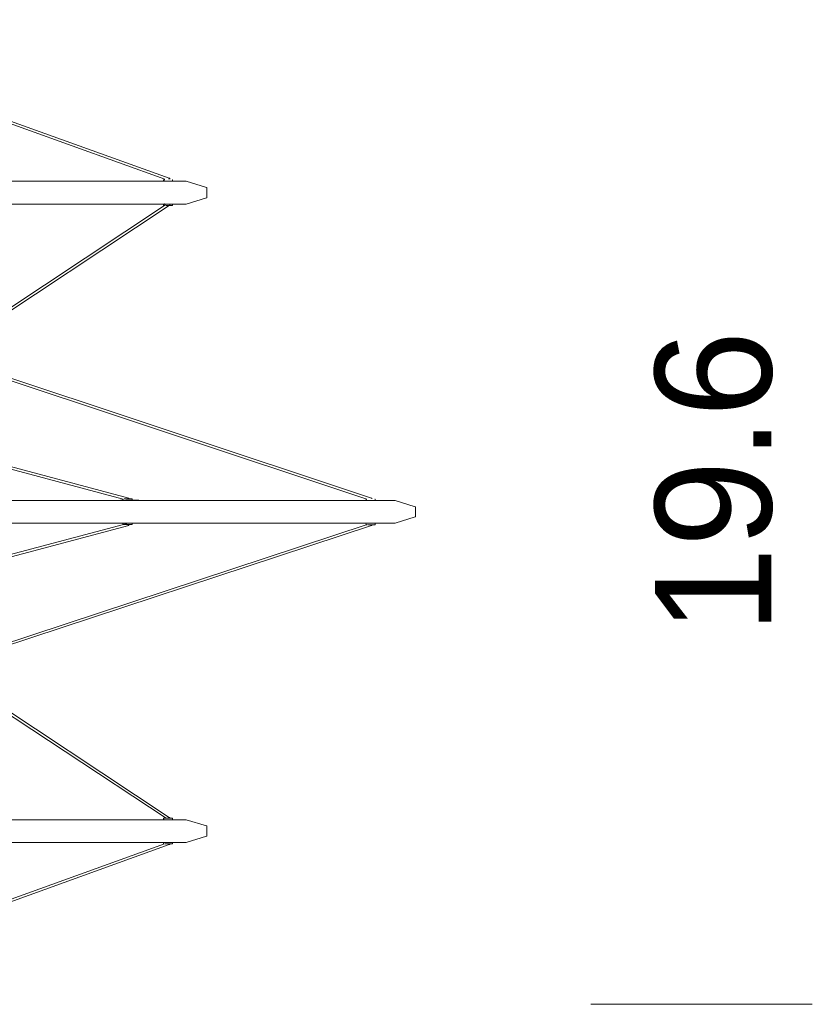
# Model space of a CAD drawing. Header units: millimetres. Extents: x 31.8 to 48.8, y -27.2 to 6.6.
# Tile 28 of 79: x 42.8 to 48.8, y -27.2 to -19.8. Entities that reach past the tile are written whole.
import ezdxf

# ---------------------------------------------------------------- set-up
doc = ezdxf.new("R2010")
doc.units = ezdxf.units.MM
doc.header["$MEASUREMENT"] = 0
doc.layers.add('Livello 1', color=7, linetype='Continuous', lineweight=0)

# ---------------------------------------------------------------- blocks, each defined once
blk = doc.blocks.new('Block_0')
at = {"layer": 'Livello 1', "true_color": 0x1d1d1b, "transparency": 33554687}
h = blk.add_hatch(color=250, dxfattribs=at)
h.dxf.hatch_style = 2
edge = h.paths.add_edge_path()
edge.add_spline(control_points=[(31.8228, -8.7786), (31.8228, -8.7786), (31.8228, -10.4351), (31.8228, -10.4351)], knot_values=[0, 0, 0, 0, 1, 1, 1, 1], degree=3, periodic=0)
edge.add_line((31.8228, -10.4351), (31.8228, -8.7786))
edge = h.paths.add_edge_path()
edge.add_spline(control_points=[(45.9421, -8.7786), (45.9421, -8.7786), (45.9421, -10.4351), (45.9421, -10.4351)], knot_values=[0, 0, 0, 0, 1, 1, 1, 1], degree=3, periodic=0)
edge.add_line((45.9421, -10.4351), (45.9421, -8.7786))
edge = h.paths.add_edge_path()
edge.add_spline(control_points=[(47.152, -27.2169), (47.152, -27.2169), (48.8242, -27.2169), (48.8242, -27.2169)], knot_values=[0, 0, 0, 0, 1, 1, 1, 1], degree=3, periodic=0)
edge.add_line((48.8242, -27.2169), (47.152, -27.2169))
edge = h.paths.add_edge_path()
edge.add_spline(control_points=[(47.152, -19.7302), (47.152, -19.7302), (48.8242, -19.7302), (48.8242, -19.7302)], knot_values=[0, 0, 0, 0, 1, 1, 1, 1], degree=3, periodic=0)
edge.add_line((48.8242, -19.7302), (47.152, -19.7302))
at = {"layer": 'Livello 1'}
blk.add_open_spline([(47.152, -27.2169), (47.152, -27.2169), (48.8242, -27.2169), (48.8242, -27.2169)], degree=3, dxfattribs=at)
at = {"layer": 'Livello 1', "insert": (48.5283, -24.4185), "char_height": 0.2, "attachment_point": 7, "rotation": 90}
blk.add_mtext('\\C250;\\c1776925;\\FBrandon Grotesque Regular|b0|i0|c1;\\H0.879142;\\W1.000000;19.6', dxfattribs=at)

msp = doc.modelspace()

# ---------------------------------------------------------------- linework, layer by layer
at = {"layer": 'Livello 1', "color": 250, "lineweight": 5, "true_color": 0x1d1d1b}
for points in [[(41.1354, -19.9797), (41.1354, -19.9797), (43.9359, -20.9875), (43.9359, -20.9875)], [(43.9706, -20.9796), (43.9706, -20.9796), (41.1786, -19.9769), (41.1786, -19.9769)], [(43.9203, -21.0019), (43.9203, -21.0019), (43.8909, -21.0019), (43.8909, -21.0019)], [(43.9257, -20.9943), (43.9257, -20.9943), (43.9257, -20.9967), (43.9257, -20.9967)], [(43.9365, -21.0019), (43.9365, -21.0019), (43.9338, -21.0019), (43.9338, -21.0019)], [(43.9733, -20.9875), (43.9733, -20.9875), (43.9733, -20.9823), (43.9733, -20.9823)], [(43.9955, -21.0019), (43.9955, -21.0019), (43.9955, -20.9943), (43.9955, -20.9943)], [(44.2506, -21.0498), (44.2506, -21.0498), (44.0977, -21.0022), (44.0977, -21.0022)], [(44.2533, -21.1243), (44.2533, -21.1243), (44.2533, -21.0525), (44.2533, -21.0525)], [(43.9413, -21.1816), (43.9413, -21.1816), (42.4205, -22.1895), (42.4205, -22.1895)], [(42.4499, -22.192), (42.4499, -22.192), (43.9706, -21.1844), (43.9706, -21.1844)], [(43.8909, -21.1749), (43.8909, -21.1749), (43.9203, -21.1749), (43.9203, -21.1749)], [(43.9257, -21.1776), (43.9257, -21.1776), (43.9257, -21.1803), (43.9257, -21.1803)], [(43.9257, -21.1803), (43.9257, -21.1803), (43.9257, -21.1825), (43.9257, -21.1825)], [(43.9338, -21.174), (43.9338, -21.174), (43.9311, -21.174), (43.9311, -21.174)], [(43.9338, -21.1749), (43.9338, -21.1749), (43.9365, -21.1749), (43.9365, -21.1749)], [(43.9733, -21.1844), (43.9733, -21.1844), (43.9733, -21.1816), (43.9733, -21.1816)], [(43.9955, -21.1825), (43.9955, -21.1825), (43.9955, -21.1749), (43.9955, -21.1749)], [(44.0977, -21.1746), (44.0977, -21.1746), (44.2506, -21.127), (44.2506, -21.127)], [(42.4205, -22.3915), (42.4205, -22.3915), (45.4621, -23.4018), (45.4621, -23.4018)], [(45.4968, -23.3942), (45.4968, -23.3942), (42.4634, -22.3861), (42.4634, -22.3861)], [(43.6649, -23.3942), (43.6649, -23.3942), (41.216, -22.7399), (41.216, -22.7399)], [(41.2052, -22.7559), (41.2052, -22.7559), (43.622, -23.4018), (43.622, -23.4018)], [(43.6112, -23.41), (43.6112, -23.41), (43.6031, -23.41), (43.6031, -23.41)], [(43.6139, -23.41), (43.6139, -23.41), (43.6112, -23.41), (43.6112, -23.41)], [(43.6141, -23.41), (43.6141, -23.41), (43.6168, -23.41), (43.6168, -23.41)], [(43.622, -23.4018), (43.622, -23.4018), (43.622, -23.4046), (43.622, -23.4046)], [(43.7401, -23.41), (43.7401, -23.41), (43.6514, -23.41), (43.6514, -23.41)], [(43.6649, -23.3994), (43.6649, -23.3994), (43.6649, -23.3942), (43.6649, -23.3942)], [(43.6891, -23.41), (43.6891, -23.41), (43.6891, -23.4018), (43.6891, -23.4018)], [(45.449, -23.4125), (45.449, -23.4125), (45.4196, -23.4125), (45.4196, -23.4125)], [(45.4514, -23.4125), (45.4514, -23.4125), (45.4487, -23.4125), (45.4487, -23.4125)], [(45.4571, -23.4043), (45.4571, -23.4043), (45.4571, -23.407), (45.4571, -23.407)], [(45.4652, -23.4125), (45.4652, -23.4125), (45.4625, -23.4125), (45.4625, -23.4125)], [(45.4995, -23.3994), (45.4995, -23.3994), (45.4995, -23.3969), (45.4995, -23.3969)], [(45.5241, -23.4125), (45.5241, -23.4125), (45.5241, -23.4043), (45.5241, -23.4043)], [(45.8273, -23.4601), (45.8273, -23.4601), (45.6743, -23.4125), (45.6743, -23.4125)], [(45.8301, -23.5346), (45.8301, -23.5346), (45.8301, -23.4628), (45.8301, -23.4628)], [(45.6743, -23.5852), (45.6743, -23.5852), (45.8273, -23.5373), (45.8273, -23.5373)], [(43.6248, -23.5935), (43.6248, -23.5935), (41.2052, -24.237), (41.2052, -24.237)], [(41.216, -24.253), (41.216, -24.253), (43.6649, -23.6014), (43.6649, -23.6014)], [(45.4648, -23.5935), (45.4648, -23.5935), (42.4205, -24.5986), (42.4205, -24.5986)], [(42.458, -24.6041), (42.458, -24.6041), (45.4968, -23.6014), (45.4968, -23.6014)], [(43.6031, -23.5829), (43.6031, -23.5829), (43.6112, -23.5829), (43.6112, -23.5829)], [(43.6139, -23.5829), (43.6139, -23.5829), (43.6166, -23.5829), (43.6166, -23.5829)], [(43.6193, -23.5856), (43.6193, -23.5856), (43.622, -23.5881), (43.622, -23.5881)], [(43.622, -23.5881), (43.622, -23.5881), (43.622, -23.5908), (43.622, -23.5908)], [(43.6327, -23.5935), (43.6327, -23.5935), (43.6272, -23.5935), (43.6272, -23.5935)], [(43.6462, -23.5881), (43.6462, -23.5881), (43.6329, -23.5908), (43.6329, -23.5908)], [(43.6489, -23.5829), (43.6489, -23.5829), (43.6435, -23.5829), (43.6435, -23.5829)], [(43.6462, -23.5829), (43.6462, -23.5829), (43.6462, -23.5881), (43.6462, -23.5881)], [(43.6514, -23.5829), (43.6514, -23.5829), (43.7401, -23.5829), (43.7401, -23.5829)], [(43.6649, -23.6014), (43.6649, -23.6014), (43.6649, -23.5935), (43.6649, -23.5935)], [(43.6891, -23.5908), (43.6891, -23.5908), (43.6891, -23.5829), (43.6891, -23.5829)], [(45.4196, -23.5852), (45.4196, -23.5852), (45.449, -23.5852), (45.449, -23.5852)], [(45.4544, -23.5877), (45.4544, -23.5877), (45.4571, -23.5904), (45.4571, -23.5904)], [(45.4571, -23.5904), (45.4571, -23.5904), (45.4571, -23.5931), (45.4571, -23.5931)], [(45.4618, -23.5958), (45.4618, -23.5958), (45.4591, -23.5958), (45.4591, -23.5958)], [(45.4625, -23.5852), (45.4625, -23.5852), (45.4652, -23.5852), (45.4652, -23.5852)], [(45.4995, -23.5989), (45.4995, -23.5989), (45.4995, -23.5935), (45.4995, -23.5935)], [(45.5241, -23.5931), (45.5241, -23.5931), (45.5241, -23.5852), (45.5241, -23.5852)], [(42.4205, -24.8034), (42.4205, -24.8034), (43.9467, -25.8112), (43.9467, -25.8112)], [(43.9706, -25.8061), (43.9706, -25.8061), (42.4499, -24.8007), (42.4499, -24.8007)], [(43.9203, -25.823), (43.9203, -25.823), (43.8909, -25.823), (43.8909, -25.823)], [(43.9257, -25.8149), (43.9257, -25.8149), (43.9257, -25.8176), (43.9257, -25.8176)], [(43.9257, -25.8176), (43.9257, -25.8176), (43.9257, -25.8203), (43.9257, -25.8203)], [(43.9365, -25.823), (43.9365, -25.823), (43.9338, -25.823), (43.9338, -25.823)], [(43.9733, -25.8112), (43.9733, -25.8112), (43.9733, -25.8061), (43.9733, -25.8061)], [(43.9955, -25.823), (43.9955, -25.823), (43.9955, -25.8149), (43.9955, -25.8149)], [(44.2506, -25.8704), (44.2506, -25.8704), (44.0977, -25.8228), (44.0977, -25.8228)], [(44.2533, -25.9449), (44.2533, -25.9449), (44.2533, -25.8731), (44.2533, -25.8731)], [(43.9331, -26.0054), (43.9331, -26.0054), (41.1354, -27.0132), (41.1354, -27.0132)], [(41.1786, -27.0187), (41.1786, -27.0187), (43.9706, -26.0106), (43.9706, -26.0106)], [(43.8909, -25.9955), (43.8909, -25.9955), (43.9203, -25.9955), (43.9203, -25.9955)], [(43.9257, -25.9982), (43.9257, -25.9982), (43.9257, -26.0009), (43.9257, -26.0009)], [(43.9257, -26.0009), (43.9257, -26.0009), (43.9257, -26.0036), (43.9257, -26.0036)], [(43.935, -25.9955), (43.935, -25.9955), (43.9325, -25.9955), (43.9325, -25.9955)], [(43.9338, -25.9955), (43.9338, -25.9955), (43.9365, -25.9955), (43.9365, -25.9955)], [(43.9733, -26.0079), (43.9733, -26.0079), (43.9733, -26.0054), (43.9733, -26.0054)], [(43.9955, -26.0036), (43.9955, -26.0036), (43.9955, -25.9955), (43.9955, -25.9955)], [(44.0977, -25.9955), (44.0977, -25.9955), (44.2506, -25.9476), (44.2506, -25.9476)]]:
    msp.add_open_spline(points, degree=3, dxfattribs=at)
for points, knots in [([(44.0977, -21.0022), (44.0977, -21.0022), (44.095, -21.0022), (44.095, -21.0022), (44.095, -21.0022), (44.0871, -21.0022), (44.0871, -21.0022), (44.0871, -21.0022), (44.0736, -21.0022), (44.0736, -21.0022), (44.0736, -21.0022), (44.0548, -21.0022), (44.0548, -21.0022), (44.0548, -21.0022), (44.0307, -21.0022), (44.0307, -21.0022), (44.0307, -21.0022), (43.9986, -21.0022), (43.9986, -21.0022), (43.9986, -21.0022), (43.9639, -21.0022), (43.9639, -21.0022), (43.9639, -21.0022), (43.9234, -21.0022), (43.9234, -21.0022), (43.9234, -21.0022), (43.8778, -21.0022), (43.8778, -21.0022), (43.8778, -21.0022), (43.8268, -21.0022), (43.8268, -21.0022), (43.8268, -21.0022), (43.7733, -21.0022), (43.7733, -21.0022), (43.7733, -21.0022), (43.7117, -21.0022), (43.7117, -21.0022), (43.7117, -21.0022), (43.6446, -21.0022), (43.6446, -21.0022), (43.6446, -21.0022), (43.5749, -21.0022), (43.5749, -21.0022), (43.5749, -21.0022), (43.497, -21.0022), (43.497, -21.0022), (43.497, -21.0022), (43.4164, -21.0022), (43.4164, -21.0022), (43.4164, -21.0022), (43.3308, -21.0022), (43.3308, -21.0022), (43.3308, -21.0022), (43.2421, -21.0022), (43.2421, -21.0022), (43.2421, -21.0022), (43.1457, -21.0022), (43.1457, -21.0022), (43.1457, -21.0022), (43.049, -21.0022), (43.049, -21.0022), (43.049, -21.0022), (42.9445, -21.0022), (42.9445, -21.0022), (42.9445, -21.0022), (42.8373, -21.0022), (42.8373, -21.0022), (42.8373, -21.0022), (42.7246, -21.0022), (42.7246, -21.0022), (42.7246, -21.0022), (42.6092, -21.0022), (42.6092, -21.0022), (42.6092, -21.0022), (42.4887, -21.0022), (42.4887, -21.0022), (42.4887, -21.0022), (42.3652, -21.0022), (42.3652, -21.0022), (42.3652, -21.0022), (42.2392, -21.0022), (42.2392, -21.0022), (42.2392, -21.0022), (42.1078, -21.0022), (42.1078, -21.0022), (42.1078, -21.0022), (41.9737, -21.0022), (41.9737, -21.0022), (41.9737, -21.0022), (41.8369, -21.0022), (41.8369, -21.0022), (41.8369, -21.0022), (41.6976, -21.0022), (41.6976, -21.0022), (41.6976, -21.0022), (41.5554, -21.0022), (41.5554, -21.0022), (41.5554, -21.0022), (41.4077, -21.0022), (41.4077, -21.0022), (41.4077, -21.0022), (41.2603, -21.0022), (41.2603, -21.0022), (41.2603, -21.0022), (41.1101, -21.0022), (41.1101, -21.0022), (41.1101, -21.0022), (40.9546, -21.0022), (40.9546, -21.0022), (40.9546, -21.0022), (40.799, -21.0022), (40.799, -21.0022), (40.799, -21.0022), (40.6435, -21.0022), (40.6435, -21.0022), (40.6435, -21.0022), (40.4825, -21.0022), (40.4825, -21.0022), (40.4825, -21.0022), (40.3215, -21.0022), (40.3215, -21.0022)], [0, 0, 0, 0, 1, 1, 1, 2, 2, 2, 3, 3, 3, 4, 4, 4, 5, 5, 5, 6, 6, 6, 7, 7, 7, 8, 8, 8, 9, 9, 9, 10, 10, 10, 11, 11, 11, 12, 12, 12, 13, 13, 13, 14, 14, 14, 15, 15, 15, 16, 16, 16, 17, 17, 17, 18, 18, 18, 19, 19, 19, 20, 20, 20, 21, 21, 21, 22, 22, 22, 23, 23, 23, 24, 24, 24, 25, 25, 25, 26, 26, 26, 27, 27, 27, 28, 28, 28, 29, 29, 29, 30, 30, 30, 31, 31, 31, 32, 32, 32, 33, 33, 33, 34, 34, 34, 35, 35, 35, 36, 36, 36, 37, 37, 37, 38, 38, 38, 39, 39, 39, 40, 40, 40, 40]), ([(43.923, -21.0015), (43.923, -21.0015), (43.923, -21.0015), (43.923, -21.0015), (43.923, -21.0015), (43.9257, -20.9988), (43.9257, -20.9988), (43.9257, -20.9988), (43.9284, -20.9988), (43.9284, -20.9988), (43.9284, -20.9988), (43.9311, -21.0015), (43.9311, -21.0015)], [0, 0, 0, 0, 1, 1, 1, 2, 2, 2, 3, 3, 3, 4, 4, 4, 4]), ([(43.9311, -20.9915), (43.9311, -20.9915), (43.9284, -20.9915), (43.9284, -20.9915), (43.9284, -20.9915), (43.9257, -20.9915), (43.9257, -20.9915), (43.9257, -20.9915), (43.9257, -20.9943), (43.9257, -20.9943)], [0, 0, 0, 0, 1, 1, 1, 2, 2, 2, 3, 3, 3, 3]), ([(43.9257, -20.9967), (43.9257, -20.9967), (43.9257, -20.9967), (43.9257, -20.9967), (43.9257, -20.9967), (43.9257, -20.9992), (43.9257, -20.9992)], [0, 0, 0, 0, 1, 1, 1, 2, 2, 2, 2]), ([(43.9311, -20.9909), (43.9311, -20.9909), (43.9311, -20.9909), (43.9311, -20.9909), (43.9311, -20.9909), (43.9365, -20.9909), (43.9365, -20.9909)], [0, 0, 0, 0, 1, 1, 1, 2, 2, 2, 2]), ([(43.9311, -21.0015), (43.9311, -21.0015), (43.9311, -21.0015), (43.9311, -21.0015), (43.9311, -21.0015), (43.9338, -21.0015), (43.9338, -21.0015)], [0, 0, 0, 0, 1, 1, 1, 2, 2, 2, 2]), ([(43.9709, -20.9796), (43.9709, -20.9796), (43.9709, -20.9796), (43.9709, -20.9796), (43.9709, -20.9796), (43.9733, -20.9796), (43.9733, -20.9796), (43.9733, -20.9796), (43.9733, -20.9823), (43.9733, -20.9823), (43.9733, -20.9823), (43.9709, -20.9823), (43.9709, -20.9823), (43.9709, -20.9823), (43.9709, -20.985), (43.9709, -20.985), (43.9709, -20.985), (43.9681, -20.985), (43.9681, -20.985), (43.9681, -20.985), (43.9681, -20.9877), (43.9681, -20.9877)], [0, 0, 0, 0, 1, 1, 1, 2, 2, 2, 3, 3, 3, 4, 4, 4, 5, 5, 5, 6, 6, 6, 7, 7, 7, 7]), ([(43.9955, -20.9943), (43.9955, -20.9943), (43.9955, -20.9943), (43.9955, -20.9943), (43.9955, -20.9943), (43.9955, -20.9915), (43.9955, -20.9915), (43.9955, -20.9915), (43.9928, -20.9915), (43.9928, -20.9915)], [0, 0, 0, 0, 1, 1, 1, 2, 2, 2, 3, 3, 3, 3]), ([(44.2533, -21.0525), (44.2533, -21.0525), (44.2533, -21.0525), (44.2533, -21.0525), (44.2533, -21.0525), (44.2533, -21.0498), (44.2533, -21.0498), (44.2533, -21.0498), (44.2506, -21.0498), (44.2506, -21.0498)], [0, 0, 0, 0, 1, 1, 1, 2, 2, 2, 3, 3, 3, 3]), ([(40.3215, -21.1746), (40.3215, -21.1746), (40.4825, -21.1746), (40.4825, -21.1746), (40.4825, -21.1746), (40.6435, -21.1746), (40.6435, -21.1746), (40.6435, -21.1746), (40.799, -21.1746), (40.799, -21.1746), (40.799, -21.1746), (40.9546, -21.1746), (40.9546, -21.1746), (40.9546, -21.1746), (41.1101, -21.1746), (41.1101, -21.1746), (41.1101, -21.1746), (41.2603, -21.1746), (41.2603, -21.1746), (41.2603, -21.1746), (41.4077, -21.1746), (41.4077, -21.1746), (41.4077, -21.1746), (41.5554, -21.1746), (41.5554, -21.1746), (41.5554, -21.1746), (41.6976, -21.1746), (41.6976, -21.1746), (41.6976, -21.1746), (41.8369, -21.1746), (41.8369, -21.1746), (41.8369, -21.1746), (41.9737, -21.1746), (41.9737, -21.1746), (41.9737, -21.1746), (42.1078, -21.1746), (42.1078, -21.1746), (42.1078, -21.1746), (42.2392, -21.1746), (42.2392, -21.1746), (42.2392, -21.1746), (42.3652, -21.1746), (42.3652, -21.1746), (42.3652, -21.1746), (42.4887, -21.1746), (42.4887, -21.1746), (42.4887, -21.1746), (42.6092, -21.1746), (42.6092, -21.1746), (42.6092, -21.1746), (42.7246, -21.1746), (42.7246, -21.1746), (42.7246, -21.1746), (42.8373, -21.1746), (42.8373, -21.1746), (42.8373, -21.1746), (42.9445, -21.1746), (42.9445, -21.1746), (42.9445, -21.1746), (43.049, -21.1746), (43.049, -21.1746), (43.049, -21.1746), (43.1457, -21.1746), (43.1457, -21.1746), (43.1457, -21.1746), (43.2421, -21.1746), (43.2421, -21.1746), (43.2421, -21.1746), (43.3308, -21.1746), (43.3308, -21.1746), (43.3308, -21.1746), (43.4164, -21.1746), (43.4164, -21.1746), (43.4164, -21.1746), (43.497, -21.1746), (43.497, -21.1746), (43.497, -21.1746), (43.5749, -21.1746), (43.5749, -21.1746), (43.5749, -21.1746), (43.6446, -21.1746), (43.6446, -21.1746), (43.6446, -21.1746), (43.7117, -21.1746), (43.7117, -21.1746), (43.7117, -21.1746), (43.7733, -21.1746), (43.7733, -21.1746), (43.7733, -21.1746), (43.8268, -21.1746), (43.8268, -21.1746), (43.8268, -21.1746), (43.8778, -21.1746), (43.8778, -21.1746), (43.8778, -21.1746), (43.9234, -21.1746), (43.9234, -21.1746), (43.9234, -21.1746), (43.9639, -21.1746), (43.9639, -21.1746), (43.9639, -21.1746), (43.9986, -21.1746), (43.9986, -21.1746), (43.9986, -21.1746), (44.0307, -21.1746), (44.0307, -21.1746), (44.0307, -21.1746), (44.0548, -21.1746), (44.0548, -21.1746), (44.0548, -21.1746), (44.0736, -21.1746), (44.0736, -21.1746), (44.0736, -21.1746), (44.0871, -21.1746), (44.0871, -21.1746), (44.0871, -21.1746), (44.095, -21.1746), (44.095, -21.1746), (44.095, -21.1746), (44.0977, -21.1746), (44.0977, -21.1746)], [0, 0, 0, 0, 1, 1, 1, 2, 2, 2, 3, 3, 3, 4, 4, 4, 5, 5, 5, 6, 6, 6, 7, 7, 7, 8, 8, 8, 9, 9, 9, 10, 10, 10, 11, 11, 11, 12, 12, 12, 13, 13, 13, 14, 14, 14, 15, 15, 15, 16, 16, 16, 17, 17, 17, 18, 18, 18, 19, 19, 19, 20, 20, 20, 21, 21, 21, 22, 22, 22, 23, 23, 23, 24, 24, 24, 25, 25, 25, 26, 26, 26, 27, 27, 27, 28, 28, 28, 29, 29, 29, 30, 30, 30, 31, 31, 31, 32, 32, 32, 33, 33, 33, 34, 34, 34, 35, 35, 35, 36, 36, 36, 37, 37, 37, 38, 38, 38, 39, 39, 39, 40, 40, 40, 40]), ([(43.9203, -21.1749), (43.9203, -21.1749), (43.9203, -21.1749), (43.9203, -21.1749), (43.9203, -21.1749), (43.923, -21.1749), (43.923, -21.1749)], [0, 0, 0, 0, 1, 1, 1, 2, 2, 2, 2]), ([(43.9257, -21.1825), (43.9257, -21.1825), (43.9257, -21.1825), (43.9257, -21.1825), (43.9257, -21.1825), (43.9257, -21.1853), (43.9257, -21.1853), (43.9257, -21.1853), (43.9284, -21.1853), (43.9284, -21.1853), (43.9284, -21.1853), (43.9311, -21.1853), (43.9311, -21.1853)], [0, 0, 0, 0, 1, 1, 1, 2, 2, 2, 3, 3, 3, 4, 4, 4, 4]), ([(43.9392, -21.1848), (43.9392, -21.1848), (43.9365, -21.1848), (43.9365, -21.1848), (43.9365, -21.1848), (43.9311, -21.1848), (43.9311, -21.1848)], [0, 0, 0, 0, 1, 1, 1, 2, 2, 2, 2]), ([(43.9928, -21.1848), (43.9928, -21.1848), (43.9928, -21.1848), (43.9928, -21.1848), (43.9928, -21.1848), (43.9873, -21.1848), (43.9873, -21.1848), (43.9873, -21.1848), (43.9792, -21.1848), (43.9792, -21.1848), (43.9792, -21.1848), (43.9686, -21.1848), (43.9686, -21.1848), (43.9686, -21.1848), (43.955, -21.1848), (43.955, -21.1848), (43.955, -21.1848), (43.9471, -21.1848), (43.9471, -21.1848)], [0, 0, 0, 0, 1, 1, 1, 2, 2, 2, 3, 3, 3, 4, 4, 4, 5, 5, 5, 6, 6, 6, 6]), ([(43.9709, -21.1844), (43.9709, -21.1844), (43.9709, -21.1844), (43.9709, -21.1844), (43.9709, -21.1844), (43.9733, -21.1844), (43.9733, -21.1844)], [0, 0, 0, 0, 1, 1, 1, 2, 2, 2, 2]), ([(43.9928, -21.1853), (43.9928, -21.1853), (43.9928, -21.1853), (43.9928, -21.1853), (43.9928, -21.1853), (43.9955, -21.1853), (43.9955, -21.1853), (43.9955, -21.1853), (43.9955, -21.1825), (43.9955, -21.1825)], [0, 0, 0, 0, 1, 1, 1, 2, 2, 2, 3, 3, 3, 3]), ([(44.2506, -21.127), (44.2506, -21.127), (44.2506, -21.127), (44.2506, -21.127), (44.2506, -21.127), (44.2533, -21.127), (44.2533, -21.127), (44.2533, -21.127), (44.2533, -21.1243), (44.2533, -21.1243)], [0, 0, 0, 0, 1, 1, 1, 2, 2, 2, 3, 3, 3, 3]), ([(45.6743, -23.4125), (45.6743, -23.4125), (45.6716, -23.4125), (45.6716, -23.4125), (45.6716, -23.4125), (45.6637, -23.4125), (45.6637, -23.4125), (45.6637, -23.4125), (45.6503, -23.4125), (45.6503, -23.4125), (45.6503, -23.4125), (45.6314, -23.4125), (45.6314, -23.4125), (45.6314, -23.4125), (45.6074, -23.4125), (45.6074, -23.4125), (45.6074, -23.4125), (45.5779, -23.4125), (45.5779, -23.4125), (45.5779, -23.4125), (45.5431, -23.4125), (45.5431, -23.4125), (45.5431, -23.4125), (45.5027, -23.4125), (45.5027, -23.4125), (45.5027, -23.4125), (45.4571, -23.4125), (45.4571, -23.4125), (45.4571, -23.4125), (45.4061, -23.4125), (45.4061, -23.4125), (45.4061, -23.4125), (45.3526, -23.4125), (45.3526, -23.4125), (45.3526, -23.4125), (45.2909, -23.4125), (45.2909, -23.4125), (45.2909, -23.4125), (45.2263, -23.4125), (45.2263, -23.4125), (45.2263, -23.4125), (45.1566, -23.4125), (45.1566, -23.4125), (45.1566, -23.4125), (45.0789, -23.4125), (45.0789, -23.4125), (45.0789, -23.4125), (45.001, -23.4125), (45.001, -23.4125), (45.001, -23.4125), (44.9152, -23.4125), (44.9152, -23.4125), (44.9152, -23.4125), (44.824, -23.4125), (44.824, -23.4125), (44.824, -23.4125), (44.7301, -23.4125), (44.7301, -23.4125), (44.7301, -23.4125), (44.6308, -23.4125), (44.6308, -23.4125), (44.6308, -23.4125), (44.5262, -23.4125), (44.5262, -23.4125), (44.5262, -23.4125), (44.419, -23.4125), (44.419, -23.4125), (44.419, -23.4125), (44.3063, -23.4125), (44.3063, -23.4125), (44.3063, -23.4125), (44.191, -23.4125), (44.191, -23.4125), (44.191, -23.4125), (44.0704, -23.4125), (44.0704, -23.4125), (44.0704, -23.4125), (43.9442, -23.4125), (43.9442, -23.4125), (43.9442, -23.4125), (43.8155, -23.4125), (43.8155, -23.4125), (43.8155, -23.4125), (43.6814, -23.4125), (43.6814, -23.4125), (43.6814, -23.4125), (43.5446, -23.4125), (43.5446, -23.4125), (43.5446, -23.4125), (43.4051, -23.4125), (43.4051, -23.4125), (43.4051, -23.4125), (43.2604, -23.4125), (43.2604, -23.4125), (43.2604, -23.4125), (43.1127, -23.4125), (43.1127, -23.4125), (43.1127, -23.4125), (42.9626, -23.4125), (42.9626, -23.4125), (42.9626, -23.4125), (42.8095, -23.4125), (42.8095, -23.4125), (42.8095, -23.4125), (42.6515, -23.4125), (42.6515, -23.4125), (42.6515, -23.4125), (42.493, -23.4125), (42.493, -23.4125), (42.493, -23.4125), (42.3295, -23.4125), (42.3295, -23.4125), (42.3295, -23.4125), (42.1631, -23.4125), (42.1631, -23.4125), (42.1631, -23.4125), (41.9967, -23.4125), (41.9967, -23.4125), (41.9967, -23.4125), (41.8252, -23.4125), (41.8252, -23.4125), (41.8252, -23.4125), (41.6536, -23.4125), (41.6536, -23.4125), (41.6536, -23.4125), (41.4766, -23.4125), (41.4766, -23.4125), (41.4766, -23.4125), (41.2996, -23.4125), (41.2996, -23.4125), (41.2996, -23.4125), (41.1199, -23.4125), (41.1199, -23.4125), (41.1199, -23.4125), (40.9401, -23.4125), (40.9401, -23.4125), (40.9401, -23.4125), (40.7577, -23.4125), (40.7577, -23.4125)], [0, 0, 0, 0, 1, 1, 1, 2, 2, 2, 3, 3, 3, 4, 4, 4, 5, 5, 5, 6, 6, 6, 7, 7, 7, 8, 8, 8, 9, 9, 9, 10, 10, 10, 11, 11, 11, 12, 12, 12, 13, 13, 13, 14, 14, 14, 15, 15, 15, 16, 16, 16, 17, 17, 17, 18, 18, 18, 19, 19, 19, 20, 20, 20, 21, 21, 21, 22, 22, 22, 23, 23, 23, 24, 24, 24, 25, 25, 25, 26, 26, 26, 27, 27, 27, 28, 28, 28, 29, 29, 29, 30, 30, 30, 31, 31, 31, 32, 32, 32, 33, 33, 33, 34, 34, 34, 35, 35, 35, 36, 36, 36, 37, 37, 37, 38, 38, 38, 39, 39, 39, 40, 40, 40, 41, 41, 41, 42, 42, 42, 43, 43, 43, 44, 44, 44, 45, 45, 45, 46, 46, 46, 46]), ([(43.6193, -23.4073), (43.6193, -23.4073), (43.6193, -23.41), (43.6193, -23.41), (43.6193, -23.41), (43.6166, -23.41), (43.6166, -23.41), (43.6166, -23.41), (43.6139, -23.41), (43.6139, -23.41)], [0, 0, 0, 0, 1, 1, 1, 2, 2, 2, 3, 3, 3, 3]), ([(43.622, -23.4046), (43.622, -23.4046), (43.622, -23.4046), (43.622, -23.4046), (43.622, -23.4046), (43.6193, -23.4073), (43.6193, -23.4073)], [0, 0, 0, 0, 1, 1, 1, 2, 2, 2, 2]), ([(43.6299, -23.3994), (43.6299, -23.3994), (43.6327, -23.3994), (43.6327, -23.3994), (43.6327, -23.3994), (43.6435, -23.3994), (43.6435, -23.3994), (43.6435, -23.3994), (43.6568, -23.3994), (43.6568, -23.3994), (43.6568, -23.3994), (43.6676, -23.3994), (43.6676, -23.3994), (43.6676, -23.3994), (43.6785, -23.3994), (43.6785, -23.3994), (43.6785, -23.3994), (43.6837, -23.3994), (43.6837, -23.3994), (43.6837, -23.3994), (43.6864, -23.3994), (43.6864, -23.3994)], [0, 0, 0, 0, 1, 1, 1, 2, 2, 2, 3, 3, 3, 4, 4, 4, 5, 5, 5, 6, 6, 6, 7, 7, 7, 7]), ([(43.6435, -23.41), (43.6435, -23.41), (43.6435, -23.41), (43.6435, -23.41), (43.6435, -23.41), (43.6489, -23.41), (43.6489, -23.41)], [0, 0, 0, 0, 1, 1, 1, 2, 2, 2, 2]), ([(43.6514, -23.41), (43.6514, -23.41), (43.6514, -23.41), (43.6514, -23.41), (43.6514, -23.41), (43.6487, -23.41), (43.6487, -23.41)], [0, 0, 0, 0, 1, 1, 1, 2, 2, 2, 2]), ([(43.6622, -23.3994), (43.6622, -23.3994), (43.6622, -23.3994), (43.6622, -23.3994), (43.6622, -23.3994), (43.6622, -23.3969), (43.6622, -23.3969), (43.6622, -23.3969), (43.6649, -23.3969), (43.6649, -23.3969), (43.6649, -23.3969), (43.6649, -23.3942), (43.6649, -23.3942)], [0, 0, 0, 0, 1, 1, 1, 2, 2, 2, 3, 3, 3, 4, 4, 4, 4]), ([(43.6891, -23.4018), (43.6891, -23.4018), (43.6891, -23.4018), (43.6891, -23.4018), (43.6891, -23.4018), (43.6891, -23.3994), (43.6891, -23.3994), (43.6891, -23.3994), (43.6864, -23.3994), (43.6864, -23.3994)], [0, 0, 0, 0, 1, 1, 1, 2, 2, 2, 3, 3, 3, 3]), ([(45.4514, -23.4125), (45.4514, -23.4125), (45.4514, -23.4125), (45.4514, -23.4125), (45.4514, -23.4125), (45.4542, -23.4125), (45.4542, -23.4125), (45.4542, -23.4125), (45.4569, -23.4098), (45.4569, -23.4098), (45.4569, -23.4098), (45.4591, -23.4125), (45.4591, -23.4125), (45.4591, -23.4125), (45.4618, -23.4125), (45.4618, -23.4125)], [0, 0, 0, 0, 1, 1, 1, 2, 2, 2, 3, 3, 3, 4, 4, 4, 5, 5, 5, 5]), ([(45.4571, -23.407), (45.4571, -23.407), (45.4571, -23.407), (45.4571, -23.407), (45.4571, -23.407), (45.4544, -23.4098), (45.4544, -23.4098)], [0, 0, 0, 0, 1, 1, 1, 2, 2, 2, 2]), ([(45.4571, -23.4016), (45.4571, -23.4016), (45.4571, -23.4016), (45.4571, -23.4016), (45.4571, -23.4016), (45.4571, -23.4043), (45.4571, -23.4043)], [0, 0, 0, 0, 1, 1, 1, 2, 2, 2, 2]), ([(45.4968, -23.3942), (45.4968, -23.3942), (45.4968, -23.3942), (45.4968, -23.3942), (45.4968, -23.3942), (45.4995, -23.3942), (45.4995, -23.3942), (45.4995, -23.3942), (45.4995, -23.3969), (45.4995, -23.3969), (45.4995, -23.3969), (45.4995, -23.3994), (45.4995, -23.3994)], [0, 0, 0, 0, 1, 1, 1, 2, 2, 2, 3, 3, 3, 4, 4, 4, 4]), ([(45.5241, -23.4043), (45.5241, -23.4043), (45.5241, -23.4043), (45.5241, -23.4043), (45.5241, -23.4043), (45.5241, -23.4016), (45.5241, -23.4016), (45.5241, -23.4016), (45.5214, -23.4016), (45.5214, -23.4016)], [0, 0, 0, 0, 1, 1, 1, 2, 2, 2, 3, 3, 3, 3]), ([(45.8301, -23.4628), (45.8301, -23.4628), (45.8301, -23.4628), (45.8301, -23.4628), (45.8301, -23.4628), (45.8301, -23.4601), (45.8301, -23.4601), (45.8301, -23.4601), (45.8273, -23.4601), (45.8273, -23.4601)], [0, 0, 0, 0, 1, 1, 1, 2, 2, 2, 3, 3, 3, 3]), ([(45.8273, -23.5373), (45.8273, -23.5373), (45.8273, -23.5373), (45.8273, -23.5373), (45.8273, -23.5373), (45.8301, -23.5373), (45.8301, -23.5373), (45.8301, -23.5373), (45.8301, -23.5346), (45.8301, -23.5346)], [0, 0, 0, 0, 1, 1, 1, 2, 2, 2, 3, 3, 3, 3]), ([(40.7577, -23.5852), (40.7577, -23.5852), (40.9401, -23.5852), (40.9401, -23.5852), (40.9401, -23.5852), (41.1199, -23.5852), (41.1199, -23.5852), (41.1199, -23.5852), (41.2996, -23.5852), (41.2996, -23.5852), (41.2996, -23.5852), (41.4766, -23.5852), (41.4766, -23.5852), (41.4766, -23.5852), (41.6536, -23.5852), (41.6536, -23.5852), (41.6536, -23.5852), (41.8252, -23.5852), (41.8252, -23.5852), (41.8252, -23.5852), (41.9967, -23.5852), (41.9967, -23.5852), (41.9967, -23.5852), (42.1631, -23.5852), (42.1631, -23.5852), (42.1631, -23.5852), (42.3295, -23.5852), (42.3295, -23.5852), (42.3295, -23.5852), (42.493, -23.5852), (42.493, -23.5852), (42.493, -23.5852), (42.6515, -23.5852), (42.6515, -23.5852), (42.6515, -23.5852), (42.8095, -23.5852), (42.8095, -23.5852), (42.8095, -23.5852), (42.9626, -23.5852), (42.9626, -23.5852), (42.9626, -23.5852), (43.1127, -23.5852), (43.1127, -23.5852), (43.1127, -23.5852), (43.2604, -23.5852), (43.2604, -23.5852), (43.2604, -23.5852), (43.4051, -23.5852), (43.4051, -23.5852), (43.4051, -23.5852), (43.5446, -23.5852), (43.5446, -23.5852), (43.5446, -23.5852), (43.6814, -23.5852), (43.6814, -23.5852), (43.6814, -23.5852), (43.8155, -23.5852), (43.8155, -23.5852), (43.8155, -23.5852), (43.9442, -23.5852), (43.9442, -23.5852), (43.9442, -23.5852), (44.0704, -23.5852), (44.0704, -23.5852), (44.0704, -23.5852), (44.191, -23.5852), (44.191, -23.5852), (44.191, -23.5852), (44.3063, -23.5852), (44.3063, -23.5852), (44.3063, -23.5852), (44.419, -23.5852), (44.419, -23.5852), (44.419, -23.5852), (44.5262, -23.5852), (44.5262, -23.5852), (44.5262, -23.5852), (44.6308, -23.5852), (44.6308, -23.5852), (44.6308, -23.5852), (44.7301, -23.5852), (44.7301, -23.5852), (44.7301, -23.5852), (44.824, -23.5852), (44.824, -23.5852), (44.824, -23.5852), (44.9152, -23.5852), (44.9152, -23.5852), (44.9152, -23.5852), (45.001, -23.5852), (45.001, -23.5852), (45.001, -23.5852), (45.0789, -23.5852), (45.0789, -23.5852), (45.0789, -23.5852), (45.1566, -23.5852), (45.1566, -23.5852), (45.1566, -23.5852), (45.2263, -23.5852), (45.2263, -23.5852), (45.2263, -23.5852), (45.2909, -23.5852), (45.2909, -23.5852), (45.2909, -23.5852), (45.3526, -23.5852), (45.3526, -23.5852), (45.3526, -23.5852), (45.4061, -23.5852), (45.4061, -23.5852), (45.4061, -23.5852), (45.4571, -23.5852), (45.4571, -23.5852), (45.4571, -23.5852), (45.5027, -23.5852), (45.5027, -23.5852), (45.5027, -23.5852), (45.5431, -23.5852), (45.5431, -23.5852), (45.5431, -23.5852), (45.5779, -23.5852), (45.5779, -23.5852), (45.5779, -23.5852), (45.6074, -23.5852), (45.6074, -23.5852), (45.6074, -23.5852), (45.6314, -23.5852), (45.6314, -23.5852), (45.6314, -23.5852), (45.6503, -23.5852), (45.6503, -23.5852), (45.6503, -23.5852), (45.6637, -23.5852), (45.6637, -23.5852), (45.6637, -23.5852), (45.6716, -23.5852), (45.6716, -23.5852), (45.6716, -23.5852), (45.6743, -23.5852), (45.6743, -23.5852)], [0, 0, 0, 0, 1, 1, 1, 2, 2, 2, 3, 3, 3, 4, 4, 4, 5, 5, 5, 6, 6, 6, 7, 7, 7, 8, 8, 8, 9, 9, 9, 10, 10, 10, 11, 11, 11, 12, 12, 12, 13, 13, 13, 14, 14, 14, 15, 15, 15, 16, 16, 16, 17, 17, 17, 18, 18, 18, 19, 19, 19, 20, 20, 20, 21, 21, 21, 22, 22, 22, 23, 23, 23, 24, 24, 24, 25, 25, 25, 26, 26, 26, 27, 27, 27, 28, 28, 28, 29, 29, 29, 30, 30, 30, 31, 31, 31, 32, 32, 32, 33, 33, 33, 34, 34, 34, 35, 35, 35, 36, 36, 36, 37, 37, 37, 38, 38, 38, 39, 39, 39, 40, 40, 40, 41, 41, 41, 42, 42, 42, 43, 43, 43, 44, 44, 44, 45, 45, 45, 46, 46, 46, 46]), ([(43.6141, -23.5829), (43.6141, -23.5829), (43.6141, -23.5829), (43.6141, -23.5829), (43.6141, -23.5829), (43.6114, -23.5829), (43.6114, -23.5829)], [0, 0, 0, 0, 1, 1, 1, 2, 2, 2, 2]), ([(43.6196, -23.5856), (43.6196, -23.5856), (43.6196, -23.5856), (43.6196, -23.5856), (43.6196, -23.5856), (43.6196, -23.5883), (43.6196, -23.5883), (43.6196, -23.5883), (43.6218, -23.5883), (43.6218, -23.5883), (43.6218, -23.5883), (43.6218, -23.591), (43.6218, -23.591)], [0, 0, 0, 0, 1, 1, 1, 2, 2, 2, 3, 3, 3, 4, 4, 4, 4]), ([(43.622, -23.5908), (43.622, -23.5908), (43.622, -23.5908), (43.622, -23.5908), (43.622, -23.5908), (43.622, -23.5935), (43.622, -23.5935)], [0, 0, 0, 0, 1, 1, 1, 2, 2, 2, 2]), ([(43.6864, -23.5935), (43.6864, -23.5935), (43.6837, -23.5935), (43.6837, -23.5935), (43.6837, -23.5935), (43.6785, -23.5935), (43.6785, -23.5935), (43.6785, -23.5935), (43.6676, -23.5935), (43.6676, -23.5935), (43.6676, -23.5935), (43.6568, -23.5935), (43.6568, -23.5935), (43.6568, -23.5935), (43.6435, -23.5935), (43.6435, -23.5935), (43.6435, -23.5935), (43.6327, -23.5935), (43.6327, -23.5935)], [0, 0, 0, 0, 1, 1, 1, 2, 2, 2, 3, 3, 3, 4, 4, 4, 5, 5, 5, 6, 6, 6, 6]), ([(43.6487, -23.5829), (43.6487, -23.5829), (43.6487, -23.5829), (43.6487, -23.5829), (43.6487, -23.5829), (43.6514, -23.5829), (43.6514, -23.5829)], [0, 0, 0, 0, 1, 1, 1, 2, 2, 2, 2]), ([(43.6568, -23.5935), (43.6568, -23.5935), (43.6595, -23.596), (43.6595, -23.596), (43.6595, -23.596), (43.6622, -23.596), (43.6622, -23.596), (43.6622, -23.596), (43.6622, -23.5987), (43.6622, -23.5987), (43.6622, -23.5987), (43.6649, -23.5987), (43.6649, -23.5987), (43.6649, -23.5987), (43.6649, -23.6014), (43.6649, -23.6014)], [0, 0, 0, 0, 1, 1, 1, 2, 2, 2, 3, 3, 3, 4, 4, 4, 5, 5, 5, 5]), ([(43.6864, -23.5935), (43.6864, -23.5935), (43.6864, -23.5935), (43.6864, -23.5935), (43.6864, -23.5935), (43.6891, -23.5935), (43.6891, -23.5935), (43.6891, -23.5935), (43.6891, -23.5908), (43.6891, -23.5908)], [0, 0, 0, 0, 1, 1, 1, 2, 2, 2, 3, 3, 3, 3]), ([(45.449, -23.5852), (45.449, -23.5852), (45.449, -23.5852), (45.449, -23.5852), (45.449, -23.5852), (45.4517, -23.5852), (45.4517, -23.5852)], [0, 0, 0, 0, 1, 1, 1, 2, 2, 2, 2]), ([(45.4571, -23.5931), (45.4571, -23.5931), (45.4571, -23.5931), (45.4571, -23.5931), (45.4571, -23.5931), (45.4571, -23.5958), (45.4571, -23.5958), (45.4571, -23.5958), (45.4598, -23.5958), (45.4598, -23.5958)], [0, 0, 0, 0, 1, 1, 1, 2, 2, 2, 3, 3, 3, 3]), ([(45.5212, -23.5958), (45.5212, -23.5958), (45.5212, -23.5958), (45.5212, -23.5958), (45.5212, -23.5958), (45.5158, -23.5958), (45.5158, -23.5958), (45.5158, -23.5958), (45.5077, -23.5958), (45.5077, -23.5958), (45.5077, -23.5958), (45.4968, -23.5958), (45.4968, -23.5958), (45.4968, -23.5958), (45.4862, -23.5958), (45.4862, -23.5958), (45.4862, -23.5958), (45.4727, -23.5958), (45.4727, -23.5958), (45.4727, -23.5958), (45.47, -23.5958), (45.47, -23.5958)], [0, 0, 0, 0, 1, 1, 1, 2, 2, 2, 3, 3, 3, 4, 4, 4, 5, 5, 5, 6, 6, 6, 7, 7, 7, 7]), ([(45.4968, -23.6014), (45.4968, -23.6014), (45.4968, -23.6014), (45.4968, -23.6014), (45.4968, -23.6014), (45.4995, -23.6014), (45.4995, -23.6014), (45.4995, -23.6014), (45.4995, -23.5987), (45.4995, -23.5987), (45.4995, -23.5987), (45.4968, -23.596), (45.4968, -23.596), (45.4968, -23.596), (45.4968, -23.5935), (45.4968, -23.5935)], [0, 0, 0, 0, 1, 1, 1, 2, 2, 2, 3, 3, 3, 4, 4, 4, 5, 5, 5, 5]), ([(45.5214, -23.5958), (45.5214, -23.5958), (45.5214, -23.5958), (45.5214, -23.5958), (45.5214, -23.5958), (45.5241, -23.5958), (45.5241, -23.5958), (45.5241, -23.5958), (45.5241, -23.5931), (45.5241, -23.5931)], [0, 0, 0, 0, 1, 1, 1, 2, 2, 2, 3, 3, 3, 3]), ([(44.0977, -25.8228), (44.0977, -25.8228), (44.095, -25.8228), (44.095, -25.8228), (44.095, -25.8228), (44.0871, -25.8228), (44.0871, -25.8228), (44.0871, -25.8228), (44.0736, -25.8228), (44.0736, -25.8228), (44.0736, -25.8228), (44.0548, -25.8228), (44.0548, -25.8228), (44.0548, -25.8228), (44.0307, -25.8228), (44.0307, -25.8228), (44.0307, -25.8228), (43.9986, -25.8228), (43.9986, -25.8228), (43.9986, -25.8228), (43.9639, -25.8228), (43.9639, -25.8228), (43.9639, -25.8228), (43.9234, -25.8228), (43.9234, -25.8228), (43.9234, -25.8228), (43.8778, -25.8228), (43.8778, -25.8228), (43.8778, -25.8228), (43.8268, -25.8228), (43.8268, -25.8228), (43.8268, -25.8228), (43.7733, -25.8228), (43.7733, -25.8228), (43.7733, -25.8228), (43.7117, -25.8228), (43.7117, -25.8228), (43.7117, -25.8228), (43.6446, -25.8228), (43.6446, -25.8228), (43.6446, -25.8228), (43.5749, -25.8228), (43.5749, -25.8228), (43.5749, -25.8228), (43.497, -25.8228), (43.497, -25.8228), (43.497, -25.8228), (43.4164, -25.8228), (43.4164, -25.8228), (43.4164, -25.8228), (43.3308, -25.8228), (43.3308, -25.8228), (43.3308, -25.8228), (43.2421, -25.8228), (43.2421, -25.8228), (43.2421, -25.8228), (43.1457, -25.8228), (43.1457, -25.8228), (43.1457, -25.8228), (43.049, -25.8228), (43.049, -25.8228), (43.049, -25.8228), (42.9445, -25.8228), (42.9445, -25.8228), (42.9445, -25.8228), (42.8373, -25.8228), (42.8373, -25.8228), (42.8373, -25.8228), (42.7246, -25.8228), (42.7246, -25.8228), (42.7246, -25.8228), (42.6092, -25.8228), (42.6092, -25.8228), (42.6092, -25.8228), (42.4887, -25.8228), (42.4887, -25.8228), (42.4887, -25.8228), (42.3652, -25.8228), (42.3652, -25.8228), (42.3652, -25.8228), (42.2392, -25.8228), (42.2392, -25.8228), (42.2392, -25.8228), (42.1078, -25.8228), (42.1078, -25.8228), (42.1078, -25.8228), (41.9737, -25.8228), (41.9737, -25.8228), (41.9737, -25.8228), (41.8369, -25.8228), (41.8369, -25.8228), (41.8369, -25.8228), (41.6976, -25.8228), (41.6976, -25.8228), (41.6976, -25.8228), (41.5554, -25.8228), (41.5554, -25.8228), (41.5554, -25.8228), (41.4077, -25.8228), (41.4077, -25.8228), (41.4077, -25.8228), (41.2603, -25.8228), (41.2603, -25.8228), (41.2603, -25.8228), (41.1101, -25.8228), (41.1101, -25.8228), (41.1101, -25.8228), (40.9546, -25.8228), (40.9546, -25.8228), (40.9546, -25.8228), (40.799, -25.8228), (40.799, -25.8228), (40.799, -25.8228), (40.6435, -25.8228), (40.6435, -25.8228), (40.6435, -25.8228), (40.4825, -25.8228), (40.4825, -25.8228), (40.4825, -25.8228), (40.3215, -25.8228), (40.3215, -25.8228)], [0, 0, 0, 0, 1, 1, 1, 2, 2, 2, 3, 3, 3, 4, 4, 4, 5, 5, 5, 6, 6, 6, 7, 7, 7, 8, 8, 8, 9, 9, 9, 10, 10, 10, 11, 11, 11, 12, 12, 12, 13, 13, 13, 14, 14, 14, 15, 15, 15, 16, 16, 16, 17, 17, 17, 18, 18, 18, 19, 19, 19, 20, 20, 20, 21, 21, 21, 22, 22, 22, 23, 23, 23, 24, 24, 24, 25, 25, 25, 26, 26, 26, 27, 27, 27, 28, 28, 28, 29, 29, 29, 30, 30, 30, 31, 31, 31, 32, 32, 32, 33, 33, 33, 34, 34, 34, 35, 35, 35, 36, 36, 36, 37, 37, 37, 38, 38, 38, 39, 39, 39, 40, 40, 40, 40]), ([(43.9243, -25.823), (43.9243, -25.823), (43.9243, -25.823), (43.9243, -25.823), (43.9243, -25.823), (43.9271, -25.823), (43.9271, -25.823), (43.9271, -25.823), (43.9298, -25.8203), (43.9298, -25.8203), (43.9298, -25.8203), (43.9325, -25.823), (43.9325, -25.823)], [0, 0, 0, 0, 1, 1, 1, 2, 2, 2, 3, 3, 3, 4, 4, 4, 4]), ([(43.9311, -25.8121), (43.9311, -25.8121), (43.9284, -25.8121), (43.9284, -25.8121), (43.9284, -25.8121), (43.9257, -25.8121), (43.9257, -25.8121), (43.9257, -25.8121), (43.9257, -25.8149), (43.9257, -25.8149)], [0, 0, 0, 0, 1, 1, 1, 2, 2, 2, 3, 3, 3, 3]), ([(43.9325, -25.8121), (43.9325, -25.8121), (43.9325, -25.8121), (43.9325, -25.8121), (43.9325, -25.8121), (43.9377, -25.8121), (43.9377, -25.8121), (43.9377, -25.8121), (43.9458, -25.8121), (43.9458, -25.8121), (43.9458, -25.8121), (43.9566, -25.8121), (43.9566, -25.8121), (43.9566, -25.8121), (43.9702, -25.8121), (43.9702, -25.8121), (43.9702, -25.8121), (43.9806, -25.8121), (43.9806, -25.8121), (43.9806, -25.8121), (43.9887, -25.8121), (43.9887, -25.8121), (43.9887, -25.8121), (43.9941, -25.8121), (43.9941, -25.8121)], [0, 0, 0, 0, 1, 1, 1, 2, 2, 2, 3, 3, 3, 4, 4, 4, 5, 5, 5, 6, 6, 6, 7, 7, 7, 8, 8, 8, 8]), ([(43.9325, -25.823), (43.9325, -25.823), (43.9325, -25.823), (43.9325, -25.823), (43.9325, -25.823), (43.935, -25.823), (43.935, -25.823)], [0, 0, 0, 0, 1, 1, 1, 2, 2, 2, 2]), ([(43.9709, -25.8058), (43.9709, -25.8058), (43.9709, -25.8058), (43.9709, -25.8058), (43.9709, -25.8058), (43.9733, -25.8058), (43.9733, -25.8058), (43.9733, -25.8058), (43.9733, -25.8085), (43.9733, -25.8085), (43.9733, -25.8085), (43.9709, -25.8085), (43.9709, -25.8085), (43.9709, -25.8085), (43.9709, -25.8112), (43.9709, -25.8112)], [0, 0, 0, 0, 1, 1, 1, 2, 2, 2, 3, 3, 3, 4, 4, 4, 5, 5, 5, 5]), ([(43.9955, -25.8149), (43.9955, -25.8149), (43.9955, -25.8149), (43.9955, -25.8149), (43.9955, -25.8149), (43.9955, -25.8121), (43.9955, -25.8121), (43.9955, -25.8121), (43.9928, -25.8121), (43.9928, -25.8121)], [0, 0, 0, 0, 1, 1, 1, 2, 2, 2, 3, 3, 3, 3]), ([(44.2533, -25.8731), (44.2533, -25.8731), (44.2533, -25.8731), (44.2533, -25.8731), (44.2533, -25.8731), (44.2533, -25.8704), (44.2533, -25.8704), (44.2533, -25.8704), (44.2506, -25.8704), (44.2506, -25.8704)], [0, 0, 0, 0, 1, 1, 1, 2, 2, 2, 3, 3, 3, 3]), ([(44.2506, -25.9476), (44.2506, -25.9476), (44.2506, -25.9476), (44.2506, -25.9476), (44.2506, -25.9476), (44.2533, -25.9476), (44.2533, -25.9476), (44.2533, -25.9476), (44.2533, -25.9449), (44.2533, -25.9449)], [0, 0, 0, 0, 1, 1, 1, 2, 2, 2, 3, 3, 3, 3]), ([(40.3215, -25.9955), (40.3215, -25.9955), (40.4825, -25.9955), (40.4825, -25.9955), (40.4825, -25.9955), (40.6435, -25.9955), (40.6435, -25.9955), (40.6435, -25.9955), (40.799, -25.9955), (40.799, -25.9955), (40.799, -25.9955), (40.9546, -25.9955), (40.9546, -25.9955), (40.9546, -25.9955), (41.1101, -25.9955), (41.1101, -25.9955), (41.1101, -25.9955), (41.2603, -25.9955), (41.2603, -25.9955), (41.2603, -25.9955), (41.4077, -25.9955), (41.4077, -25.9955), (41.4077, -25.9955), (41.5554, -25.9955), (41.5554, -25.9955), (41.5554, -25.9955), (41.6976, -25.9955), (41.6976, -25.9955), (41.6976, -25.9955), (41.8369, -25.9955), (41.8369, -25.9955), (41.8369, -25.9955), (41.9737, -25.9955), (41.9737, -25.9955), (41.9737, -25.9955), (42.1078, -25.9955), (42.1078, -25.9955), (42.1078, -25.9955), (42.2392, -25.9955), (42.2392, -25.9955), (42.2392, -25.9955), (42.3652, -25.9955), (42.3652, -25.9955), (42.3652, -25.9955), (42.4887, -25.9955), (42.4887, -25.9955), (42.4887, -25.9955), (42.6092, -25.9955), (42.6092, -25.9955), (42.6092, -25.9955), (42.7246, -25.9955), (42.7246, -25.9955), (42.7246, -25.9955), (42.8373, -25.9955), (42.8373, -25.9955), (42.8373, -25.9955), (42.9445, -25.9955), (42.9445, -25.9955), (42.9445, -25.9955), (43.049, -25.9955), (43.049, -25.9955), (43.049, -25.9955), (43.1457, -25.9955), (43.1457, -25.9955), (43.1457, -25.9955), (43.2421, -25.9955), (43.2421, -25.9955), (43.2421, -25.9955), (43.3308, -25.9955), (43.3308, -25.9955), (43.3308, -25.9955), (43.4164, -25.9955), (43.4164, -25.9955), (43.4164, -25.9955), (43.497, -25.9955), (43.497, -25.9955), (43.497, -25.9955), (43.5749, -25.9955), (43.5749, -25.9955), (43.5749, -25.9955), (43.6446, -25.9955), (43.6446, -25.9955), (43.6446, -25.9955), (43.7117, -25.9955), (43.7117, -25.9955), (43.7117, -25.9955), (43.7733, -25.9955), (43.7733, -25.9955), (43.7733, -25.9955), (43.8268, -25.9955), (43.8268, -25.9955), (43.8268, -25.9955), (43.8778, -25.9955), (43.8778, -25.9955), (43.8778, -25.9955), (43.9234, -25.9955), (43.9234, -25.9955), (43.9234, -25.9955), (43.9639, -25.9955), (43.9639, -25.9955), (43.9639, -25.9955), (43.9986, -25.9955), (43.9986, -25.9955), (43.9986, -25.9955), (44.0307, -25.9955), (44.0307, -25.9955), (44.0307, -25.9955), (44.0548, -25.9955), (44.0548, -25.9955), (44.0548, -25.9955), (44.0736, -25.9955), (44.0736, -25.9955), (44.0736, -25.9955), (44.0871, -25.9955), (44.0871, -25.9955), (44.0871, -25.9955), (44.095, -25.9955), (44.095, -25.9955), (44.095, -25.9955), (44.0977, -25.9955), (44.0977, -25.9955)], [0, 0, 0, 0, 1, 1, 1, 2, 2, 2, 3, 3, 3, 4, 4, 4, 5, 5, 5, 6, 6, 6, 7, 7, 7, 8, 8, 8, 9, 9, 9, 10, 10, 10, 11, 11, 11, 12, 12, 12, 13, 13, 13, 14, 14, 14, 15, 15, 15, 16, 16, 16, 17, 17, 17, 18, 18, 18, 19, 19, 19, 20, 20, 20, 21, 21, 21, 22, 22, 22, 23, 23, 23, 24, 24, 24, 25, 25, 25, 26, 26, 26, 27, 27, 27, 28, 28, 28, 29, 29, 29, 30, 30, 30, 31, 31, 31, 32, 32, 32, 33, 33, 33, 34, 34, 34, 35, 35, 35, 36, 36, 36, 37, 37, 37, 38, 38, 38, 39, 39, 39, 40, 40, 40, 40]), ([(43.9203, -25.9955), (43.9203, -25.9955), (43.9203, -25.9955), (43.9203, -25.9955), (43.9203, -25.9955), (43.923, -25.9955), (43.923, -25.9955)], [0, 0, 0, 0, 1, 1, 1, 2, 2, 2, 2]), ([(43.9257, -26.0036), (43.9257, -26.0036), (43.9257, -26.0063), (43.9257, -26.0063), (43.9257, -26.0063), (43.9284, -26.0063), (43.9284, -26.0063)], [0, 0, 0, 0, 1, 1, 1, 2, 2, 2, 2]), ([(43.9941, -26.0061), (43.9941, -26.0061), (43.9941, -26.0061), (43.9941, -26.0061), (43.9941, -26.0061), (43.9887, -26.0061), (43.9887, -26.0061), (43.9887, -26.0061), (43.9806, -26.0061), (43.9806, -26.0061), (43.9806, -26.0061), (43.9702, -26.0061), (43.9702, -26.0061), (43.9702, -26.0061), (43.9566, -26.0061), (43.9566, -26.0061), (43.9566, -26.0061), (43.9458, -26.0061), (43.9458, -26.0061), (43.9458, -26.0061), (43.9404, -26.0061), (43.9404, -26.0061)], [0, 0, 0, 0, 1, 1, 1, 2, 2, 2, 3, 3, 3, 4, 4, 4, 5, 5, 5, 6, 6, 6, 7, 7, 7, 7]), ([(43.9709, -26.0106), (43.9709, -26.0106), (43.9709, -26.0106), (43.9709, -26.0106), (43.9709, -26.0106), (43.9733, -26.0106), (43.9733, -26.0106), (43.9733, -26.0106), (43.9733, -26.0079), (43.9733, -26.0079), (43.9733, -26.0079), (43.9709, -26.0079), (43.9709, -26.0079), (43.9709, -26.0079), (43.9709, -26.0054), (43.9709, -26.0054)], [0, 0, 0, 0, 1, 1, 1, 2, 2, 2, 3, 3, 3, 4, 4, 4, 5, 5, 5, 5]), ([(43.9928, -26.0063), (43.9928, -26.0063), (43.9928, -26.0063), (43.9928, -26.0063), (43.9928, -26.0063), (43.9955, -26.0063), (43.9955, -26.0063), (43.9955, -26.0063), (43.9955, -26.0036), (43.9955, -26.0036)], [0, 0, 0, 0, 1, 1, 1, 2, 2, 2, 3, 3, 3, 3])]:
    msp.add_open_spline(points, degree=3, knots=knots, dxfattribs=at)

# ---------------------------------------------------------------- block references
at = {"layer": 'Livello 1'}
msp.add_blockref('Block_0', (0, 0), dxfattribs=at)

doc.saveas('drawing.dxf')
